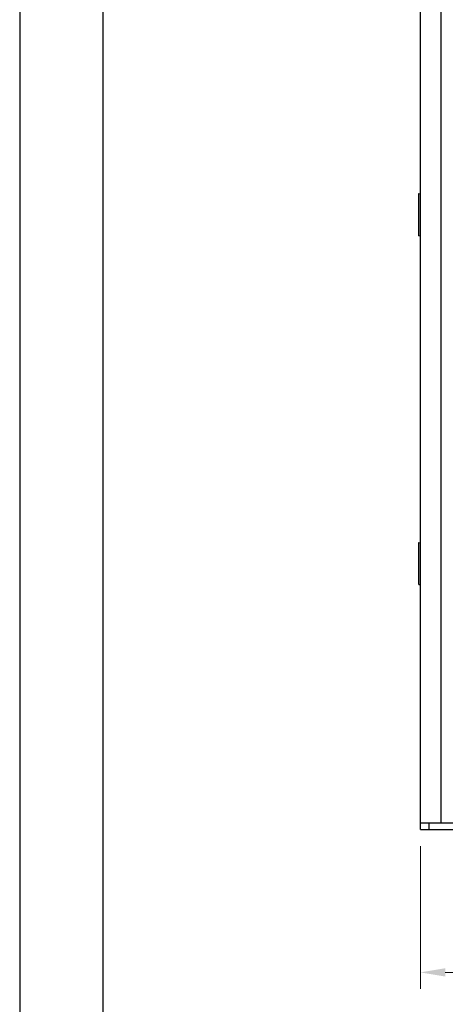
# Model space of a CAD drawing. Header units: inches. Extents: x 0 to 420, y 0 to 297.
# Tile 1 of 10: x 0 to 51, y 65 to 184. Entities that reach past the tile are written whole.
import ezdxf

# ---------------------------------------------------------------- set-up
doc = ezdxf.new("R2010")
doc.units = ezdxf.units.IN
doc.header["$MEASUREMENT"] = 0
doc.layers.add('Dimension', color=2, linetype='Continuous', lineweight=9)
doc.styles.add('ROMANS', font='romans')
doc.dimstyles.new('yutana', dxfattribs={"dimscale": 2, "dimtxt": 2, "dimasz": 1.5, "dimexe": 1, "dimexo": 1, "dimgap": 1, "dimtad": 1, "dimdec": 1, "dimzin": 0, "dimdsep": 46, "dimtxsty": 'ROMANS', "dimcen": 0, "dimadec": 0, "dimazin": 0, "dimtp": 0.01, "dimtm": 0.01, "dimtfac": 1, "dimtdec": 1, "dimtmove": 0, "dimatfit": 3, "dimfxl": 1, "dimtolj": 1, "dimtzin": 0, "dimlwd": 0, "dimlwe": 0, "dimarcsym": 0})

# ---------------------------------------------------------------- blocks, each defined once
blk = doc.blocks.new('*D1')
at = {"layer": 'Defpoints', "color": 0}
for p in [(48.2, 86.5), (108.2, 86.5), (108.2, 69.3)]:
    blk.add_point(p, dxfattribs=at)
at = {"layer": 'Dimension', "color": 0, "lineweight": 0}
for p, q in [((48.2, 84.5), (48.2, 67.3)), ((108.2, 84.5), (108.2, 67.3)), ((51.2, 69.3), (105.2, 69.3))]:
    blk.add_line(p, q, dxfattribs=at)
at = {"layer": 'Dimension', "color": 0}
for points in [[(51.2, 69.8), (51.2, 68.8), (48.2, 69.3)], [(105.2, 69.8), (105.2, 68.8), (108.2, 69.3)]]:
    blk.add_solid(points, dxfattribs=at)
at = {"layer": 'Dimension', "color": 0, "insert": (78.2, 73.3), "char_height": 4, "attachment_point": 5, "style": 'ROMANS'}
blk.add_mtext('\\A1;60.0', dxfattribs=at)

msp = doc.modelspace()

# ---------------------------------------------------------------- linework, layer by layer
at = {"color": 7, "linetype": 'Continuous'}
for p, q in [((48.2, 86.5), (48.2, 210.5)), ((50.7, 87.3), (50.7, 209.7)), ((48, 157.97), (48, 163.03)), ((48, 163.03), (48.2, 163.02)), ((48, 157.97), (48.2, 157.98)), ((48, 115.97), (48, 121.03)), ((48, 121.03), (48.2, 121.02)), ((48, 115.97), (48.2, 115.98)), ((48.2, 87.3), (59.5, 87.3)), ((49.2, 87.3), (49.2, 86.5)), ((48.2, 86.5), (68.5, 86.5))]:
    msp.add_line(p, q, dxfattribs=at)
at = {"ltscale": 5}
for points in [[(0, 0), (420, 0), (420, 297), (0, 297)], [(10, 10), (410, 10), (410, 287), (10, 287)]]:
    msp.add_lwpolyline(points, close=True, dxfattribs=at)

# ---------------------------------------------------------------- dimensions: what is measured, and where the dimension line sits
at = {"layer": 'Dimension'}
dim = msp.add_linear_dim(base=(108.2, 69.3), p1=(48.2, 86.5), p2=(108.2, 86.5), dimstyle='yutana', dxfattribs=at)
dim.commit()
dim.dimension.update_dxf_attribs({"geometry": '*D1', "text_midpoint": (78.2, 73.3)})

doc.saveas('drawing.dxf')
